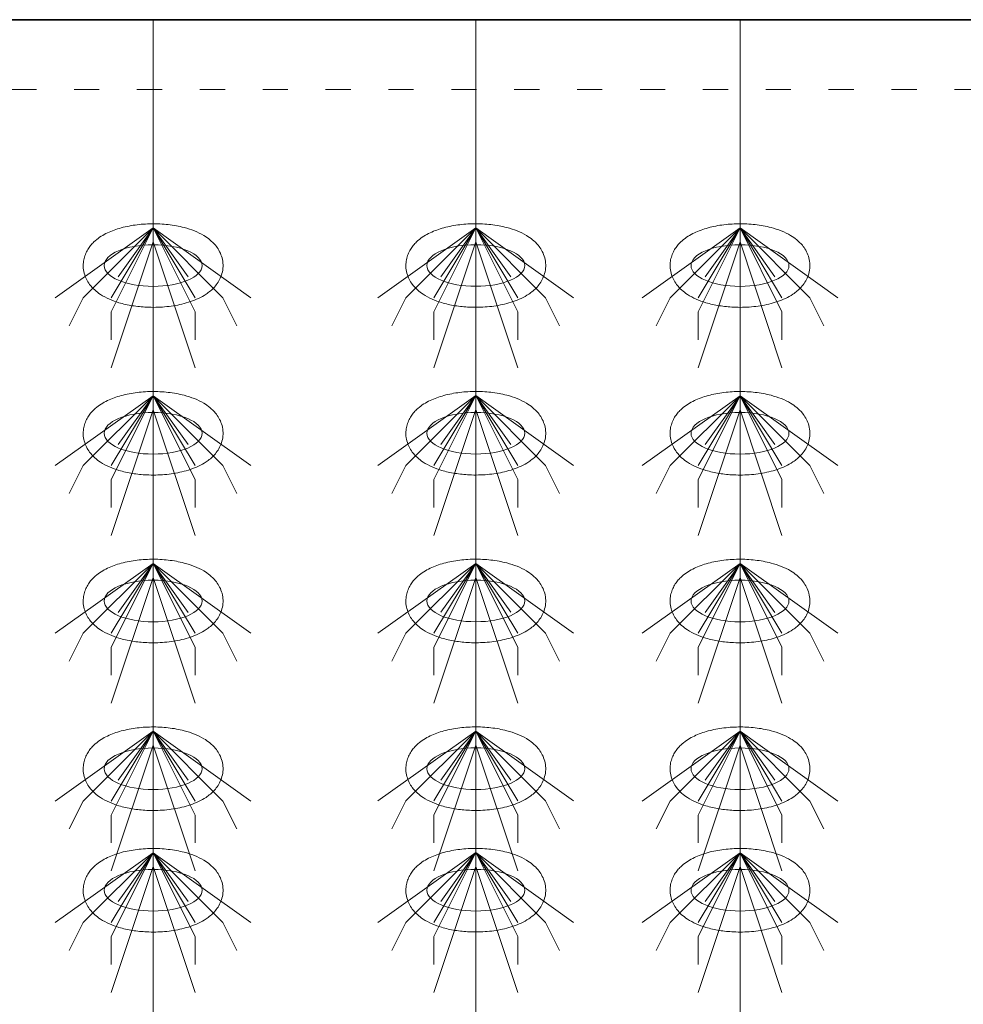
# Model space of a CAD drawing. Header units: metres. Extents: x 703769 to 722343, y 4313031 to 4317457.
# Tile 126 of 256: x 707802.67 to 707806.72, y 4313309.9 to 4313314.13. Entities that reach past the tile are written whole.
import ezdxf

# ---------------------------------------------------------------- set-up
doc = ezdxf.new("R2010")
doc.units = ezdxf.units.M
doc.header["$LTSCALE"] = 0.5
doc.linetypes.add('ACAD_ISO03W100', pattern=[30, 12, -18])
doc.linetypes.add('DASHED', pattern=[19.05, 12.7, -6.35])
for name, color, linetype, lineweight in [('4虚线层', 6, 'DASHED', 18), ('粗实线层', 7, 'Continuous', 35), ('设备', 6, 'Continuous', 18)]:
    doc.layers.add(name, color=color, linetype=linetype, lineweight=lineweight)

# ---------------------------------------------------------------- blocks, each defined once
blk = doc.blocks.new('hh_1')
at = {"layer": '设备'}
for p, q in [((-268840, 164960), (-268910, 164910)), ((-268840, 164960), (-268890, 164910)), ((-268840, 164960), (-268870, 164900)), ((-268840, 164960), (-268870, 164910)), ((-268840, 164960), (-268865, 164925)), ((-268840, 164960), (-268790, 164910)), ((-268840, 164960), (-268815, 164925)), ((-268840, 164960), (-268770, 164910)), ((-268840, 164960), (-268810, 164910)), ((-268840, 164960), (-268810, 164900)), ((-268840, 164950), (-268870, 164860)), ((-268840, 164950), (-268810, 164860)), ((-268890, 164910), (-268900, 164890)), ((-268790, 164910), (-268780, 164890)), ((-268870, 164900), (-268870, 164880)), ((-268810, 164900), (-268810, 164880))]:
    blk.add_line(p, q, dxfattribs=at)
blk = doc.blocks.new('dawda')
at = {"color": 7}
blk.add_line((547050.47, 33373.42), (552541.59, 33373.42), dxfattribs=at)
at = {"layer": '4虚线层', "color": 7, "linetype": 'ACAD_ISO03W100', "ltscale": 3}
blk.add_line((547050.47, 33323.42), (552541.59, 33323.42), dxfattribs=at)
at = {"layer": '设备', "color": 7}
for p, q in [((551427.02, 33373.42), (551427.02, 31373.38)), ((551657.93, 33373.42), (551657.93, 31373.42)), ((551847.03, 33373.42), (551847.03, 31373.38))]:
    blk.add_line(p, q, dxfattribs=at)
for centre in [(551427.02, 33197.5), (551657.94, 33197.54), (551847.03, 33197.5), (551427.02, 33077.5), (551657.94, 33077.54), (551847.03, 33077.5), (551427.02, 32957.5), (551657.94, 32957.54), (551847.03, 32957.5), (551427.02, 32837.5), (551657.94, 32837.54), (551847.03, 32837.5), (551427.03, 32750.55), (551657.94, 32750.59), (551847.04, 32750.55)]:
    blk.add_ellipse(centre, major_axis=(-35.04, 0), ratio=0.42498, dxfattribs=at)
for points in [[(551376.99, 33197.5), (551376.99, 33198.9), (551377.13, 33200.29), (551377.66, 33202.99), (551378.05, 33204.29), (551379.02, 33206.73), (551379.59, 33207.87), (551380.87, 33209.99), (551381.57, 33210.97), (551383.04, 33212.78), (551383.82, 33213.61), (551385.94, 33215.63), (551387.32, 33216.73), (551390.18, 33218.69), (551391.66, 33219.56), (551394.71, 33221.12), (551396.28, 33221.82), (551399.51, 33223.08), (551401.16, 33223.64), (551406.44, 33225.19), (551410.21, 33225.97), (551417.96, 33227.05), (551421.95, 33227.34), (551429.94, 33227.43), (551433.95, 33227.23), (551441.77, 33226.33), (551445.59, 33225.64), (551451.75, 33224.02), (551454.19, 33223.23), (551458.87, 33221.37), (551461.12, 33220.29), (551464.78, 33218.1), (551466.24, 33217.1), (551469.04, 33214.8), (551470.39, 33213.51), (551472.52, 33210.93), (551473.36, 33209.74), (551474.85, 33207.13), (551475.5, 33205.7), (551476.49, 33202.63), (551476.84, 33200.99), (551477.12, 33197.65), (551477.07, 33195.95), (551476.57, 33192.65), (551476.13, 33191.07), (551474.97, 33188.12), (551474.26, 33186.75), (551472.67, 33184.27), (551471.8, 33183.15), (551469.95, 33181.1), (551468.98, 33180.18), (551466.98, 33178.49), (551465.95, 33177.73), (551463.17, 33175.87), (551461.38, 33174.88), (551457.66, 33173.12), (551455.74, 33172.36), (551451.78, 33171.01), (551449.74, 33170.42), (551443.68, 33168.98), (551439.52, 33168.33), (551431.03, 33167.6), (551426.71, 33167.52), (551418.98, 33167.88), (551415.56, 33168.23), (551408.92, 33169.3), (551405.68, 33170.02), (551400.21, 33171.65), (551397.91, 33172.49), (551393.49, 33174.44), (551391.36, 33175.56), (551387.93, 33177.83), (551386.57, 33178.85), (551383.97, 33181.2), (551382.73, 33182.52), (551380.77, 33185.15), (551380, 33186.37), (551378.67, 33189.02), (551378.11, 33190.46), (551377.3, 33193.51), (551377.06, 33195.12), (551376.99, 33197), (551376.99, 33197.25), (551376.99, 33197.5)], [(551607.9, 33197.54), (551607.9, 33198.93), (551608.04, 33200.33), (551608.57, 33203.03), (551608.96, 33204.32), (551609.93, 33206.77), (551610.51, 33207.91), (551611.78, 33210.03), (551612.48, 33211.01), (551613.96, 33212.81), (551614.73, 33213.64), (551616.85, 33215.67), (551618.24, 33216.77), (551621.1, 33218.73), (551622.58, 33219.6), (551625.63, 33221.16), (551627.19, 33221.86), (551630.42, 33223.11), (551632.07, 33223.67), (551637.36, 33225.23), (551641.12, 33226.01), (551648.87, 33227.09), (551652.86, 33227.38), (551660.85, 33227.46), (551664.86, 33227.26), (551672.68, 33226.37), (551676.5, 33225.67), (551682.67, 33224.05), (551685.1, 33223.27), (551689.78, 33221.4), (551692.03, 33220.33), (551695.69, 33218.14), (551697.15, 33217.14), (551699.95, 33214.84), (551701.3, 33213.54), (551703.43, 33210.96), (551704.27, 33209.78), (551705.76, 33207.16), (551706.41, 33205.73), (551707.41, 33202.67), (551707.75, 33201.03), (551708.04, 33197.69), (551707.98, 33195.98), (551707.48, 33192.69), (551707.04, 33191.1), (551705.89, 33188.15), (551705.17, 33186.79), (551703.59, 33184.31), (551702.71, 33183.18), (551700.87, 33181.14), (551699.9, 33180.22), (551697.9, 33178.53), (551696.87, 33177.76), (551694.08, 33175.91), (551692.29, 33174.92), (551688.58, 33173.16), (551686.66, 33172.39), (551682.7, 33171.04), (551680.65, 33170.46), (551674.59, 33169.01), (551670.43, 33168.37), (551661.95, 33167.63), (551657.62, 33167.55), (551649.89, 33167.92), (551646.48, 33168.27), (551639.83, 33169.34), (551636.6, 33170.06), (551631.12, 33171.69), (551628.82, 33172.52), (551624.4, 33174.48), (551622.28, 33175.6), (551618.84, 33177.86), (551617.48, 33178.89), (551614.88, 33181.24), (551613.64, 33182.56), (551611.68, 33185.19), (551610.91, 33186.4), (551609.59, 33189.06), (551609.03, 33190.5), (551608.22, 33193.55), (551607.97, 33195.16), (551607.9, 33197.03), (551607.9, 33197.28), (551607.9, 33197.54)], [(551797, 33197.5), (551797, 33198.9), (551797.14, 33200.29), (551797.67, 33202.99), (551798.06, 33204.29), (551799.03, 33206.73), (551799.6, 33207.87), (551800.88, 33209.99), (551801.58, 33210.97), (551803.06, 33212.78), (551803.83, 33213.61), (551805.95, 33215.63), (551807.33, 33216.73), (551810.19, 33218.69), (551811.67, 33219.56), (551814.72, 33221.12), (551816.29, 33221.82), (551819.52, 33223.08), (551821.17, 33223.64), (551826.45, 33225.19), (551830.22, 33225.97), (551837.97, 33227.05), (551841.96, 33227.34), (551849.95, 33227.43), (551853.96, 33227.23), (551861.78, 33226.33), (551865.6, 33225.64), (551871.76, 33224.02), (551874.2, 33223.23), (551878.88, 33221.37), (551881.13, 33220.29), (551884.79, 33218.1), (551886.25, 33217.1), (551889.05, 33214.8), (551890.4, 33213.51), (551892.53, 33210.93), (551893.37, 33209.74), (551894.86, 33207.13), (551895.51, 33205.7), (551896.51, 33202.63), (551896.85, 33200.99), (551897.13, 33197.65), (551897.08, 33195.95), (551896.58, 33192.65), (551896.14, 33191.07), (551894.98, 33188.12), (551894.27, 33186.75), (551892.68, 33184.27), (551891.81, 33183.15), (551889.96, 33181.1), (551889, 33180.18), (551886.99, 33178.49), (551885.96, 33177.73), (551883.18, 33175.87), (551881.39, 33174.88), (551877.67, 33173.12), (551875.75, 33172.36), (551871.79, 33171.01), (551869.75, 33170.42), (551863.69, 33168.98), (551859.53, 33168.33), (551851.04, 33167.6), (551846.72, 33167.52), (551838.99, 33167.88), (551835.57, 33168.23), (551828.93, 33169.3), (551825.7, 33170.02), (551820.22, 33171.65), (551817.92, 33172.49), (551813.5, 33174.44), (551811.37, 33175.56), (551807.94, 33177.83), (551806.58, 33178.85), (551803.98, 33181.2), (551802.74, 33182.52), (551800.78, 33185.15), (551800.01, 33186.37), (551798.68, 33189.02), (551798.12, 33190.46), (551797.31, 33193.51), (551797.07, 33195.12), (551797, 33197), (551797, 33197.25), (551797, 33197.5)], [(551376.99, 33077.5), (551376.99, 33078.9), (551377.13, 33080.29), (551377.66, 33082.99), (551378.05, 33084.29), (551379.02, 33086.73), (551379.59, 33087.87), (551380.87, 33089.99), (551381.57, 33090.97), (551383.04, 33092.78), (551383.82, 33093.61), (551385.94, 33095.63), (551387.32, 33096.73), (551390.18, 33098.69), (551391.66, 33099.56), (551394.71, 33101.12), (551396.28, 33101.82), (551399.51, 33103.08), (551401.16, 33103.64), (551406.44, 33105.19), (551410.21, 33105.97), (551417.96, 33107.05), (551421.95, 33107.34), (551429.94, 33107.43), (551433.95, 33107.23), (551441.77, 33106.33), (551445.59, 33105.64), (551451.75, 33104.02), (551454.19, 33103.23), (551458.87, 33101.37), (551461.12, 33100.29), (551464.78, 33098.1), (551466.24, 33097.1), (551469.04, 33094.8), (551470.39, 33093.51), (551472.52, 33090.93), (551473.36, 33089.74), (551474.85, 33087.13), (551475.5, 33085.7), (551476.49, 33082.63), (551476.84, 33080.99), (551477.12, 33077.65), (551477.07, 33075.95), (551476.57, 33072.65), (551476.13, 33071.07), (551474.97, 33068.12), (551474.26, 33066.75), (551472.67, 33064.27), (551471.8, 33063.15), (551469.95, 33061.1), (551468.98, 33060.18), (551466.98, 33058.49), (551465.95, 33057.73), (551463.17, 33055.87), (551461.38, 33054.88), (551457.66, 33053.12), (551455.74, 33052.36), (551451.78, 33051.01), (551449.74, 33050.42), (551443.68, 33048.98), (551439.52, 33048.33), (551431.03, 33047.6), (551426.71, 33047.52), (551418.98, 33047.88), (551415.56, 33048.23), (551408.92, 33049.3), (551405.68, 33050.02), (551400.21, 33051.65), (551397.91, 33052.49), (551393.49, 33054.44), (551391.36, 33055.56), (551387.93, 33057.83), (551386.57, 33058.85), (551383.97, 33061.2), (551382.73, 33062.52), (551380.77, 33065.15), (551380, 33066.37), (551378.67, 33069.02), (551378.11, 33070.46), (551377.3, 33073.51), (551377.06, 33075.12), (551376.99, 33077), (551376.99, 33077.25), (551376.99, 33077.5)], [(551607.9, 33077.54), (551607.9, 33078.93), (551608.04, 33080.33), (551608.57, 33083.03), (551608.96, 33084.32), (551609.93, 33086.77), (551610.51, 33087.91), (551611.78, 33090.03), (551612.48, 33091.01), (551613.96, 33092.81), (551614.73, 33093.64), (551616.85, 33095.67), (551618.24, 33096.77), (551621.1, 33098.73), (551622.58, 33099.6), (551625.63, 33101.16), (551627.19, 33101.86), (551630.42, 33103.11), (551632.07, 33103.67), (551637.36, 33105.23), (551641.12, 33106.01), (551648.87, 33107.09), (551652.86, 33107.38), (551660.85, 33107.46), (551664.86, 33107.26), (551672.68, 33106.37), (551676.5, 33105.67), (551682.67, 33104.05), (551685.1, 33103.27), (551689.78, 33101.4), (551692.03, 33100.33), (551695.69, 33098.14), (551697.15, 33097.14), (551699.95, 33094.84), (551701.3, 33093.54), (551703.43, 33090.96), (551704.27, 33089.78), (551705.76, 33087.16), (551706.41, 33085.73), (551707.41, 33082.67), (551707.75, 33081.03), (551708.04, 33077.69), (551707.98, 33075.98), (551707.48, 33072.69), (551707.04, 33071.1), (551705.89, 33068.15), (551705.17, 33066.79), (551703.59, 33064.31), (551702.71, 33063.18), (551700.87, 33061.14), (551699.9, 33060.22), (551697.9, 33058.53), (551696.87, 33057.76), (551694.08, 33055.91), (551692.29, 33054.92), (551688.58, 33053.16), (551686.66, 33052.39), (551682.7, 33051.04), (551680.65, 33050.46), (551674.59, 33049.01), (551670.43, 33048.37), (551661.95, 33047.63), (551657.62, 33047.55), (551649.89, 33047.92), (551646.48, 33048.27), (551639.83, 33049.34), (551636.6, 33050.06), (551631.12, 33051.69), (551628.82, 33052.52), (551624.4, 33054.48), (551622.28, 33055.6), (551618.84, 33057.86), (551617.48, 33058.89), (551614.88, 33061.24), (551613.64, 33062.56), (551611.68, 33065.19), (551610.91, 33066.4), (551609.59, 33069.06), (551609.03, 33070.5), (551608.22, 33073.55), (551607.97, 33075.16), (551607.9, 33077.03), (551607.9, 33077.28), (551607.9, 33077.54)], [(551797, 33077.5), (551797, 33078.9), (551797.14, 33080.29), (551797.67, 33082.99), (551798.06, 33084.29), (551799.03, 33086.73), (551799.6, 33087.87), (551800.88, 33089.99), (551801.58, 33090.97), (551803.06, 33092.78), (551803.83, 33093.61), (551805.95, 33095.63), (551807.33, 33096.73), (551810.19, 33098.69), (551811.67, 33099.56), (551814.72, 33101.12), (551816.29, 33101.82), (551819.52, 33103.08), (551821.17, 33103.64), (551826.45, 33105.19), (551830.22, 33105.97), (551837.97, 33107.05), (551841.96, 33107.34), (551849.95, 33107.43), (551853.96, 33107.23), (551861.78, 33106.33), (551865.6, 33105.64), (551871.76, 33104.02), (551874.2, 33103.23), (551878.88, 33101.37), (551881.13, 33100.29), (551884.79, 33098.1), (551886.25, 33097.1), (551889.05, 33094.8), (551890.4, 33093.51), (551892.53, 33090.93), (551893.37, 33089.74), (551894.86, 33087.13), (551895.51, 33085.7), (551896.51, 33082.63), (551896.85, 33080.99), (551897.13, 33077.65), (551897.08, 33075.95), (551896.58, 33072.65), (551896.14, 33071.07), (551894.98, 33068.12), (551894.27, 33066.75), (551892.68, 33064.27), (551891.81, 33063.15), (551889.96, 33061.1), (551889, 33060.18), (551886.99, 33058.49), (551885.96, 33057.73), (551883.18, 33055.87), (551881.39, 33054.88), (551877.67, 33053.12), (551875.75, 33052.36), (551871.79, 33051.01), (551869.75, 33050.42), (551863.69, 33048.98), (551859.53, 33048.33), (551851.04, 33047.6), (551846.72, 33047.52), (551838.99, 33047.88), (551835.57, 33048.23), (551828.93, 33049.3), (551825.7, 33050.02), (551820.22, 33051.65), (551817.92, 33052.49), (551813.5, 33054.44), (551811.37, 33055.56), (551807.94, 33057.83), (551806.58, 33058.85), (551803.98, 33061.2), (551802.74, 33062.52), (551800.78, 33065.15), (551800.01, 33066.37), (551798.68, 33069.02), (551798.12, 33070.46), (551797.31, 33073.51), (551797.07, 33075.12), (551797, 33077), (551797, 33077.25), (551797, 33077.5)], [(551376.99, 32957.5), (551376.99, 32958.9), (551377.13, 32960.29), (551377.66, 32962.99), (551378.05, 32964.29), (551379.02, 32966.73), (551379.59, 32967.87), (551380.87, 32969.99), (551381.57, 32970.97), (551383.04, 32972.78), (551383.82, 32973.61), (551385.94, 32975.63), (551387.32, 32976.73), (551390.18, 32978.69), (551391.66, 32979.56), (551394.71, 32981.12), (551396.28, 32981.82), (551399.51, 32983.08), (551401.16, 32983.64), (551406.44, 32985.19), (551410.21, 32985.97), (551417.96, 32987.05), (551421.95, 32987.34), (551429.94, 32987.43), (551433.95, 32987.23), (551441.77, 32986.33), (551445.59, 32985.64), (551451.75, 32984.02), (551454.19, 32983.23), (551458.87, 32981.37), (551461.12, 32980.29), (551464.78, 32978.1), (551466.24, 32977.1), (551469.04, 32974.8), (551470.39, 32973.51), (551472.52, 32970.93), (551473.36, 32969.74), (551474.85, 32967.13), (551475.5, 32965.7), (551476.49, 32962.63), (551476.84, 32960.99), (551477.12, 32957.65), (551477.07, 32955.95), (551476.57, 32952.65), (551476.13, 32951.07), (551474.97, 32948.12), (551474.26, 32946.75), (551472.67, 32944.27), (551471.8, 32943.15), (551469.95, 32941.1), (551468.98, 32940.18), (551466.98, 32938.49), (551465.95, 32937.73), (551463.17, 32935.87), (551461.38, 32934.88), (551457.66, 32933.12), (551455.74, 32932.36), (551451.78, 32931.01), (551449.74, 32930.42), (551443.68, 32928.98), (551439.52, 32928.33), (551431.03, 32927.6), (551426.71, 32927.52), (551418.98, 32927.88), (551415.56, 32928.23), (551408.92, 32929.3), (551405.68, 32930.02), (551400.21, 32931.65), (551397.91, 32932.49), (551393.49, 32934.44), (551391.36, 32935.56), (551387.93, 32937.83), (551386.57, 32938.85), (551383.97, 32941.2), (551382.73, 32942.52), (551380.77, 32945.15), (551380, 32946.37), (551378.67, 32949.02), (551378.11, 32950.46), (551377.3, 32953.51), (551377.06, 32955.12), (551376.99, 32957), (551376.99, 32957.25), (551376.99, 32957.5)], [(551607.9, 32957.54), (551607.9, 32958.93), (551608.04, 32960.33), (551608.57, 32963.03), (551608.96, 32964.32), (551609.93, 32966.77), (551610.51, 32967.91), (551611.78, 32970.03), (551612.48, 32971.01), (551613.96, 32972.81), (551614.73, 32973.64), (551616.85, 32975.67), (551618.24, 32976.77), (551621.1, 32978.73), (551622.58, 32979.6), (551625.63, 32981.16), (551627.19, 32981.86), (551630.42, 32983.11), (551632.07, 32983.67), (551637.36, 32985.23), (551641.12, 32986.01), (551648.87, 32987.09), (551652.86, 32987.38), (551660.85, 32987.46), (551664.86, 32987.26), (551672.68, 32986.37), (551676.5, 32985.67), (551682.67, 32984.05), (551685.1, 32983.27), (551689.78, 32981.4), (551692.03, 32980.33), (551695.69, 32978.14), (551697.15, 32977.14), (551699.95, 32974.84), (551701.3, 32973.54), (551703.43, 32970.96), (551704.27, 32969.78), (551705.76, 32967.16), (551706.41, 32965.73), (551707.41, 32962.67), (551707.75, 32961.03), (551708.04, 32957.69), (551707.98, 32955.98), (551707.48, 32952.69), (551707.04, 32951.1), (551705.89, 32948.15), (551705.17, 32946.79), (551703.59, 32944.31), (551702.71, 32943.18), (551700.87, 32941.14), (551699.9, 32940.22), (551697.9, 32938.53), (551696.87, 32937.76), (551694.08, 32935.91), (551692.29, 32934.92), (551688.58, 32933.16), (551686.66, 32932.39), (551682.7, 32931.04), (551680.65, 32930.46), (551674.59, 32929.01), (551670.43, 32928.37), (551661.95, 32927.63), (551657.62, 32927.55), (551649.89, 32927.92), (551646.48, 32928.27), (551639.83, 32929.34), (551636.6, 32930.06), (551631.12, 32931.69), (551628.82, 32932.52), (551624.4, 32934.48), (551622.28, 32935.6), (551618.84, 32937.86), (551617.48, 32938.89), (551614.88, 32941.24), (551613.64, 32942.56), (551611.68, 32945.19), (551610.91, 32946.4), (551609.59, 32949.06), (551609.03, 32950.5), (551608.22, 32953.55), (551607.97, 32955.16), (551607.9, 32957.03), (551607.9, 32957.28), (551607.9, 32957.54)], [(551797, 32957.5), (551797, 32958.9), (551797.14, 32960.29), (551797.67, 32962.99), (551798.06, 32964.29), (551799.03, 32966.73), (551799.6, 32967.87), (551800.88, 32969.99), (551801.58, 32970.97), (551803.06, 32972.78), (551803.83, 32973.61), (551805.95, 32975.63), (551807.33, 32976.73), (551810.19, 32978.69), (551811.67, 32979.56), (551814.72, 32981.12), (551816.29, 32981.82), (551819.52, 32983.08), (551821.17, 32983.64), (551826.45, 32985.19), (551830.22, 32985.97), (551837.97, 32987.05), (551841.96, 32987.34), (551849.95, 32987.43), (551853.96, 32987.23), (551861.78, 32986.33), (551865.6, 32985.64), (551871.76, 32984.02), (551874.2, 32983.23), (551878.88, 32981.37), (551881.13, 32980.29), (551884.79, 32978.1), (551886.25, 32977.1), (551889.05, 32974.8), (551890.4, 32973.51), (551892.53, 32970.93), (551893.37, 32969.74), (551894.86, 32967.13), (551895.51, 32965.7), (551896.51, 32962.63), (551896.85, 32960.99), (551897.13, 32957.65), (551897.08, 32955.95), (551896.58, 32952.65), (551896.14, 32951.07), (551894.98, 32948.12), (551894.27, 32946.75), (551892.68, 32944.27), (551891.81, 32943.15), (551889.96, 32941.1), (551889, 32940.18), (551886.99, 32938.49), (551885.96, 32937.73), (551883.18, 32935.87), (551881.39, 32934.88), (551877.67, 32933.12), (551875.75, 32932.36), (551871.79, 32931.01), (551869.75, 32930.42), (551863.69, 32928.98), (551859.53, 32928.33), (551851.04, 32927.6), (551846.72, 32927.52), (551838.99, 32927.88), (551835.57, 32928.23), (551828.93, 32929.3), (551825.7, 32930.02), (551820.22, 32931.65), (551817.92, 32932.49), (551813.5, 32934.44), (551811.37, 32935.56), (551807.94, 32937.83), (551806.58, 32938.85), (551803.98, 32941.2), (551802.74, 32942.52), (551800.78, 32945.15), (551800.01, 32946.37), (551798.68, 32949.02), (551798.12, 32950.46), (551797.31, 32953.51), (551797.07, 32955.12), (551797, 32957), (551797, 32957.25), (551797, 32957.5)], [(551376.99, 32837.5), (551376.99, 32838.9), (551377.13, 32840.29), (551377.66, 32842.99), (551378.05, 32844.29), (551379.02, 32846.73), (551379.59, 32847.87), (551380.87, 32849.99), (551381.57, 32850.97), (551383.04, 32852.78), (551383.82, 32853.61), (551385.94, 32855.63), (551387.32, 32856.73), (551390.18, 32858.69), (551391.66, 32859.56), (551394.71, 32861.12), (551396.28, 32861.82), (551399.51, 32863.08), (551401.16, 32863.64), (551406.44, 32865.19), (551410.21, 32865.97), (551417.96, 32867.05), (551421.95, 32867.34), (551429.94, 32867.43), (551433.95, 32867.23), (551441.77, 32866.33), (551445.59, 32865.64), (551451.75, 32864.02), (551454.19, 32863.23), (551458.87, 32861.37), (551461.12, 32860.29), (551464.78, 32858.1), (551466.24, 32857.1), (551469.04, 32854.8), (551470.39, 32853.51), (551472.52, 32850.93), (551473.36, 32849.74), (551474.85, 32847.13), (551475.5, 32845.7), (551476.49, 32842.63), (551476.84, 32840.99), (551477.12, 32837.65), (551477.07, 32835.95), (551476.57, 32832.65), (551476.13, 32831.07), (551474.97, 32828.12), (551474.26, 32826.75), (551472.67, 32824.27), (551471.8, 32823.15), (551469.95, 32821.1), (551468.98, 32820.18), (551466.98, 32818.49), (551465.95, 32817.73), (551463.17, 32815.87), (551461.38, 32814.88), (551457.66, 32813.12), (551455.74, 32812.36), (551451.78, 32811.01), (551449.74, 32810.42), (551443.68, 32808.98), (551439.52, 32808.33), (551431.03, 32807.6), (551426.71, 32807.52), (551418.98, 32807.88), (551415.56, 32808.23), (551408.92, 32809.3), (551405.68, 32810.02), (551400.21, 32811.65), (551397.91, 32812.49), (551393.49, 32814.44), (551391.36, 32815.56), (551387.93, 32817.83), (551386.57, 32818.85), (551383.97, 32821.2), (551382.73, 32822.52), (551380.77, 32825.15), (551380, 32826.37), (551378.67, 32829.02), (551378.11, 32830.46), (551377.3, 32833.51), (551377.06, 32835.12), (551376.99, 32837), (551376.99, 32837.25), (551376.99, 32837.5)], [(551607.9, 32837.54), (551607.9, 32838.93), (551608.04, 32840.33), (551608.57, 32843.03), (551608.96, 32844.32), (551609.93, 32846.77), (551610.51, 32847.91), (551611.78, 32850.03), (551612.48, 32851.01), (551613.96, 32852.81), (551614.73, 32853.64), (551616.85, 32855.67), (551618.24, 32856.77), (551621.1, 32858.73), (551622.58, 32859.6), (551625.63, 32861.16), (551627.19, 32861.86), (551630.42, 32863.11), (551632.07, 32863.67), (551637.36, 32865.23), (551641.12, 32866.01), (551648.87, 32867.09), (551652.86, 32867.38), (551660.85, 32867.46), (551664.86, 32867.26), (551672.68, 32866.37), (551676.5, 32865.67), (551682.67, 32864.05), (551685.1, 32863.27), (551689.78, 32861.4), (551692.03, 32860.33), (551695.69, 32858.14), (551697.15, 32857.14), (551699.95, 32854.84), (551701.3, 32853.54), (551703.43, 32850.96), (551704.27, 32849.78), (551705.76, 32847.16), (551706.41, 32845.73), (551707.41, 32842.67), (551707.75, 32841.03), (551708.04, 32837.69), (551707.98, 32835.98), (551707.48, 32832.69), (551707.04, 32831.1), (551705.89, 32828.15), (551705.17, 32826.79), (551703.59, 32824.31), (551702.71, 32823.18), (551700.87, 32821.14), (551699.9, 32820.22), (551697.9, 32818.53), (551696.87, 32817.76), (551694.08, 32815.91), (551692.29, 32814.92), (551688.58, 32813.16), (551686.66, 32812.39), (551682.7, 32811.04), (551680.65, 32810.46), (551674.59, 32809.01), (551670.43, 32808.37), (551661.95, 32807.63), (551657.62, 32807.55), (551649.89, 32807.92), (551646.48, 32808.27), (551639.83, 32809.34), (551636.6, 32810.06), (551631.12, 32811.69), (551628.82, 32812.52), (551624.4, 32814.48), (551622.28, 32815.6), (551618.84, 32817.86), (551617.48, 32818.89), (551614.88, 32821.24), (551613.64, 32822.56), (551611.68, 32825.19), (551610.91, 32826.4), (551609.59, 32829.06), (551609.03, 32830.5), (551608.22, 32833.55), (551607.97, 32835.16), (551607.9, 32837.03), (551607.9, 32837.28), (551607.9, 32837.54)], [(551797, 32837.5), (551797, 32838.9), (551797.14, 32840.29), (551797.67, 32842.99), (551798.06, 32844.29), (551799.03, 32846.73), (551799.6, 32847.87), (551800.88, 32849.99), (551801.58, 32850.97), (551803.06, 32852.78), (551803.83, 32853.61), (551805.95, 32855.63), (551807.33, 32856.73), (551810.19, 32858.69), (551811.67, 32859.56), (551814.72, 32861.12), (551816.29, 32861.82), (551819.52, 32863.08), (551821.17, 32863.64), (551826.45, 32865.19), (551830.22, 32865.97), (551837.97, 32867.05), (551841.96, 32867.34), (551849.95, 32867.43), (551853.96, 32867.23), (551861.78, 32866.33), (551865.6, 32865.64), (551871.76, 32864.02), (551874.2, 32863.23), (551878.88, 32861.37), (551881.13, 32860.29), (551884.79, 32858.1), (551886.25, 32857.1), (551889.05, 32854.8), (551890.4, 32853.51), (551892.53, 32850.93), (551893.37, 32849.74), (551894.86, 32847.13), (551895.51, 32845.7), (551896.51, 32842.63), (551896.85, 32840.99), (551897.13, 32837.65), (551897.08, 32835.95), (551896.58, 32832.65), (551896.14, 32831.07), (551894.98, 32828.12), (551894.27, 32826.75), (551892.68, 32824.27), (551891.81, 32823.15), (551889.96, 32821.1), (551889, 32820.18), (551886.99, 32818.49), (551885.96, 32817.73), (551883.18, 32815.87), (551881.39, 32814.88), (551877.67, 32813.12), (551875.75, 32812.36), (551871.79, 32811.01), (551869.75, 32810.42), (551863.69, 32808.98), (551859.53, 32808.33), (551851.04, 32807.6), (551846.72, 32807.52), (551838.99, 32807.88), (551835.57, 32808.23), (551828.93, 32809.3), (551825.7, 32810.02), (551820.22, 32811.65), (551817.92, 32812.49), (551813.5, 32814.44), (551811.37, 32815.56), (551807.94, 32817.83), (551806.58, 32818.85), (551803.98, 32821.2), (551802.74, 32822.52), (551800.78, 32825.15), (551800.01, 32826.37), (551798.68, 32829.02), (551798.12, 32830.46), (551797.31, 32833.51), (551797.07, 32835.12), (551797, 32837), (551797, 32837.25), (551797, 32837.5)], [(551376.99, 32750.55), (551376.99, 32751.95), (551377.13, 32753.35), (551377.66, 32756.04), (551378.05, 32757.34), (551379.02, 32759.78), (551379.6, 32760.93), (551380.87, 32763.04), (551381.57, 32764.02), (551383.05, 32765.83), (551383.82, 32766.66), (551385.94, 32768.69), (551387.33, 32769.78), (551390.19, 32771.75), (551391.67, 32772.61), (551394.72, 32774.18), (551396.28, 32774.87), (551399.51, 32776.13), (551401.17, 32776.69), (551406.45, 32778.24), (551410.21, 32779.03), (551417.97, 32780.1), (551421.95, 32780.39), (551429.94, 32780.48), (551433.95, 32780.28), (551441.78, 32779.38), (551445.59, 32778.69), (551451.76, 32777.07), (551454.19, 32776.29), (551458.87, 32774.42), (551461.12, 32773.34), (551464.78, 32771.16), (551466.24, 32770.15), (551469.04, 32767.86), (551470.39, 32766.56), (551472.53, 32763.98), (551473.36, 32762.79), (551474.85, 32760.18), (551475.5, 32758.75), (551476.5, 32755.68), (551476.84, 32754.05), (551477.13, 32750.7), (551477.07, 32749), (551476.57, 32745.71), (551476.13, 32744.12), (551474.98, 32741.17), (551474.27, 32739.81), (551472.68, 32737.32), (551471.8, 32736.2), (551469.96, 32734.16), (551468.99, 32733.23), (551466.99, 32731.55), (551465.96, 32730.78), (551463.17, 32728.92), (551461.38, 32727.93), (551457.67, 32726.17), (551455.75, 32725.41), (551451.79, 32724.06), (551449.74, 32723.48), (551443.68, 32722.03), (551439.52, 32721.38), (551431.04, 32720.65), (551426.71, 32720.57), (551418.98, 32720.94), (551415.57, 32721.28), (551408.92, 32722.35), (551405.69, 32723.07), (551400.21, 32724.71), (551397.91, 32725.54), (551393.49, 32727.49), (551391.37, 32728.62), (551387.93, 32730.88), (551386.57, 32731.91), (551383.97, 32734.25), (551382.73, 32735.58), (551380.77, 32738.2), (551380.01, 32739.42), (551378.68, 32742.07), (551378.12, 32743.51), (551377.31, 32746.56), (551377.06, 32748.17), (551376.99, 32750.05), (551376.99, 32750.3), (551376.99, 32750.55)], [(551607.9, 32750.59), (551607.9, 32751.99), (551608.04, 32753.38), (551608.57, 32756.08), (551608.96, 32757.38), (551609.93, 32759.82), (551610.51, 32760.96), (551611.79, 32763.08), (551612.49, 32764.06), (551613.96, 32765.86), (551614.74, 32766.69), (551616.86, 32768.72), (551618.24, 32769.82), (551621.1, 32771.78), (551622.58, 32772.65), (551625.63, 32774.21), (551627.2, 32774.91), (551630.42, 32776.17), (551632.08, 32776.73), (551637.36, 32778.28), (551641.12, 32779.06), (551648.88, 32780.14), (551652.86, 32780.43), (551660.86, 32780.52), (551664.86, 32780.32), (551672.69, 32779.42), (551676.51, 32778.72), (551682.67, 32777.11), (551685.1, 32776.32), (551689.79, 32774.46), (551692.04, 32773.38), (551695.69, 32771.19), (551697.15, 32770.19), (551699.96, 32767.89), (551701.3, 32766.59), (551703.44, 32764.01), (551704.28, 32762.83), (551705.77, 32760.21), (551706.42, 32758.78), (551707.41, 32755.72), (551707.75, 32754.08), (551708.04, 32750.74), (551707.98, 32749.04), (551707.48, 32745.74), (551707.05, 32744.15), (551705.89, 32741.2), (551705.18, 32739.84), (551703.59, 32737.36), (551702.71, 32736.24), (551700.87, 32734.19), (551699.9, 32733.27), (551697.9, 32731.58), (551696.87, 32730.82), (551694.09, 32728.96), (551692.29, 32727.97), (551688.58, 32726.21), (551686.66, 32725.44), (551682.7, 32724.1), (551680.66, 32723.51), (551674.59, 32722.07), (551670.44, 32721.42), (551661.95, 32720.69), (551657.62, 32720.61), (551649.9, 32720.97), (551646.48, 32721.32), (551639.83, 32722.39), (551636.6, 32723.11), (551631.13, 32724.74), (551628.83, 32725.57), (551624.4, 32727.53), (551622.28, 32728.65), (551618.84, 32730.91), (551617.49, 32731.94), (551614.89, 32734.29), (551613.64, 32735.61), (551611.68, 32738.24), (551610.92, 32739.45), (551609.59, 32742.11), (551609.03, 32743.55), (551608.22, 32746.6), (551607.97, 32748.21), (551607.91, 32750.09), (551607.9, 32750.34), (551607.9, 32750.59)], [(551797, 32750.55), (551797, 32751.95), (551797.14, 32753.35), (551797.67, 32756.04), (551798.06, 32757.34), (551799.03, 32759.78), (551799.61, 32760.93), (551800.88, 32763.04), (551801.58, 32764.02), (551803.06, 32765.83), (551803.84, 32766.66), (551805.95, 32768.69), (551807.34, 32769.78), (551810.2, 32771.75), (551811.68, 32772.61), (551814.73, 32774.18), (551816.3, 32774.87), (551819.52, 32776.13), (551821.18, 32776.69), (551826.46, 32778.24), (551830.22, 32779.03), (551837.98, 32780.1), (551841.96, 32780.39), (551849.96, 32780.48), (551853.96, 32780.28), (551861.79, 32779.38), (551865.6, 32778.69), (551871.77, 32777.07), (551874.2, 32776.29), (551878.88, 32774.42), (551881.13, 32773.34), (551884.79, 32771.16), (551886.25, 32770.15), (551889.05, 32767.86), (551890.4, 32766.56), (551892.54, 32763.98), (551893.38, 32762.79), (551894.86, 32760.18), (551895.51, 32758.75), (551896.51, 32755.68), (551896.85, 32754.05), (551897.14, 32750.7), (551897.08, 32749), (551896.58, 32745.71), (551896.14, 32744.12), (551894.99, 32741.17), (551894.28, 32739.81), (551892.69, 32737.32), (551891.81, 32736.2), (551889.97, 32734.16), (551889, 32733.23), (551887, 32731.55), (551885.97, 32730.78), (551883.18, 32728.92), (551881.39, 32727.93), (551877.68, 32726.17), (551875.76, 32725.41), (551871.8, 32724.06), (551869.76, 32723.48), (551863.69, 32722.03), (551859.53, 32721.38), (551851.05, 32720.65), (551846.72, 32720.57), (551838.99, 32720.94), (551835.58, 32721.28), (551828.93, 32722.35), (551825.7, 32723.07), (551820.22, 32724.71), (551817.93, 32725.54), (551813.5, 32727.49), (551811.38, 32728.62), (551807.94, 32730.88), (551806.58, 32731.91), (551803.98, 32734.25), (551802.74, 32735.58), (551800.78, 32738.2), (551800.02, 32739.42), (551798.69, 32742.07), (551798.13, 32743.51), (551797.32, 32746.56), (551797.07, 32748.17), (551797.01, 32750.05), (551797, 32750.3), (551797, 32750.55)]]:
    blk.add_open_spline(points, degree=3, knots=[0, 0, 0, 0, 3.423083, 3.423083, 6.846165, 6.846165, 10.269248, 10.269248, 13.69233, 13.69233, 17.115413, 17.115413, 22.728666, 22.728666, 28.341919, 28.341919, 33.955172, 33.955172, 39.568425, 39.568425, 51.436002, 51.436002, 63.303578, 63.303578, 75.171154, 75.171154, 87.03873, 87.03873, 95.224368, 95.224368, 103.410005, 103.410005, 109.145122, 109.145122, 114.880238, 114.880238, 119.003115, 119.003115, 123.125991, 123.125991, 127.248868, 127.248868, 131.371745, 131.371745, 135.494621, 135.494621, 139.617498, 139.617498, 143.740375, 143.740375, 147.863251, 147.863251, 151.986128, 151.986128, 158.708917, 158.708917, 165.431705, 165.431705, 172.154493, 172.154493, 184.909814, 184.909814, 197.665135, 197.665135, 207.937, 207.937, 218.208864, 218.208864, 226.104489, 226.104489, 234.000115, 234.000115, 239.456, 239.456, 244.911884, 244.911884, 248.896322, 248.896322, 252.88076, 252.88076, 256.865198, 256.865198, 257.481358, 257.481358, 257.481358, 257.481358], dxfattribs=at)
at = {"layer": '设备', "color": 7, "xscale": -1}
for p in [(282587.02, -131735.61), (282817.94, -131735.57), (283007.03, -131735.61), (282587.02, -131855.61), (282817.94, -131855.57), (283007.03, -131855.61), (282587.02, -131975.61), (282817.94, -131975.57), (283007.03, -131975.61), (282587.02, -132095.61), (282817.94, -132095.57), (283007.03, -132095.61), (282587.03, -132182.56), (282817.94, -132182.52), (283007.04, -132182.56)]:
    blk.add_blockref('hh_1', p, dxfattribs=at)

msp = doc.modelspace()

# ---------------------------------------------------------------- block references
at = {"layer": '粗实线层', "xscale": 0.006, "yscale": 0.006, "zscale": 0.006}
msp.add_blockref('dawda', (704494.6802, 4313113.8882), dxfattribs=at)

doc.saveas('drawing.dxf')
